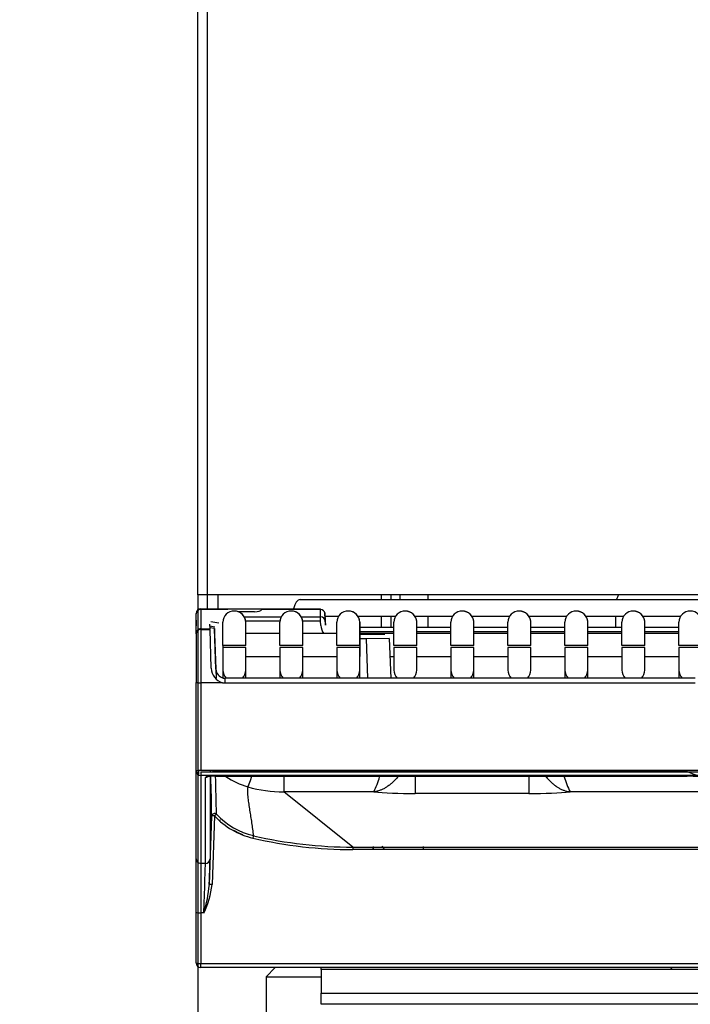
# Model space of a CAD drawing. Header units: millimetres. Extents: x 0 to 287, y 0 to 200.
# Tile 15 of 54: x 29 to 36, y 128 to 139. Entities that reach past the tile are written whole.
import ezdxf
from ezdxf.enums import TextEntityAlignment as Align

# ---------------------------------------------------------------- set-up
doc = ezdxf.new("R2010")
doc.units = ezdxf.units.MM
doc.layers.add('130.191_BW4C_CTM', color=7, linetype='Continuous')
doc.layers.add('Défaut', color=7, linetype='Continuous')
doc.styles.add('SEACAD_Arial', font='arial.ttf')
doc.dimstyles.new('ISO', dxfattribs={"dimtxt": 3, "dimasz": 3, "dimexe": 1.5, "dimexo": 0, "dimgap": 1.5, "dimtad": 1, "dimdec": 0, "dimlfac": 10, "dimtxsty": 'SEACAD_Arial', "dimblk1": '_SE_FILLED', "dimblk2": '_SE_FILLED', "dimsah": 1, "dimcen": 1.5, "dimazin": 0, "dimtfac": 1, "dimtdec": 3, "dimtmove": 0, "dimatfit": 3, "dimfxl": 1, "dimtolj": 1, "dimarcsym": 0})

# ---------------------------------------------------------------- blocks, each defined once
blk = doc.blocks.new('SE')
at = {"layer": '130.191_BW4C_CTM', "color": 7, "linetype": 'Continuous'}
for p, q in [((30.838, 132.403), (30.838, 170.853)), ((30.938, 170.853), (30.938, 132.403)), ((30.938, 132.403), (30.838, 132.403)), ((30.938, 132.403), (30.938, 132.246)), ((47.478, 132.403), (30.938, 132.403)), ((31.058, 132.246), (31.058, 132.403)), ((31.949, 132.353), (47.368, 132.353)), ((32.83, 132.403), (32.83, 132.353)), ((32.938, 132.353), (32.938, 132.403)), ((33.038, 132.353), (33.038, 132.403)), ((33.338, 132.403), (33.338, 132.353)), ((30.818, 132.199), (30.818, 132.203)), ((30.818, 132.203), (30.818, 132.203)), ((30.818, 132.203), (30.818, 132.2)), ((30.868, 132.253), (31.162, 132.253)), ((30.868, 132.246), (30.868, 132.035)), ((31.162, 132.246), (30.868, 132.246)), ((31.162, 132.253), (31.222, 132.253)), ((31.162, 132.244), (31.162, 132.246)), ((31.222, 132.253), (31.454, 132.253)), ((31.453, 132.221), (31.273, 132.221)), ((31.454, 132.253), (31.534, 132.253)), ((32.17, 132.246), (31.532, 132.246)), ((31.534, 132.253), (32.169, 132.253)), ((31.534, 132.253), (31.534, 132.252)), ((32.17, 132.246), (32.169, 132.253)), ((32.172, 132.165), (32.17, 132.246)), ((32.219, 132.205), (32.219, 132.205)), ((32.219, 132.205), (32.219, 132.201)), ((32.224, 132.074), (32.219, 132.205)), ((30.818, 131.989), (30.818, 132.199)), ((30.818, 132.128), (30.818, 132.067)), ((31.063, 132.098), (30.978, 132.111)), ((31.058, 132.095), (31.058, 132.098)), ((31.341, 132.165), (31.744, 132.165)), ((31.729, 132.118), (31.357, 132.118)), ((31.961, 132.165), (32.172, 132.165)), ((32.172, 132.118), (31.977, 132.118)), ((32.172, 132.118), (32.172, 132.165)), ((32.174, 132.073), (32.172, 132.118)), ((32.219, 132.201), (32.222, 132.12)), ((32.22, 132.173), (32.369, 132.173)), ((32.222, 132.12), (32.224, 132.074)), ((32.575, 132.173), (32.989, 132.173)), ((32.83, 132.173), (32.83, 132.053)), ((32.938, 132.053), (32.938, 132.173)), ((33.196, 132.173), (33.609, 132.173)), ((33.338, 132.173), (33.338, 132.053)), ((33.816, 132.173), (34.229, 132.173)), ((34.436, 132.173), (34.849, 132.173)), ((35.056, 132.173), (35.469, 132.173)), ((35.378, 132.173), (35.378, 132.053)), ((35.676, 132.173), (36.089, 132.173)), ((30.818, 131.989), (30.818, 131.98)), ((30.818, 131.98), (30.818, 131.989)), ((30.847, 132.024), (30.847, 132.031)), ((30.868, 132.035), (30.969, 132.035)), ((30.868, 132.028), (30.969, 132.028)), ((30.969, 132.035), (30.967, 132.084)), ((30.968, 132.066), (31.02, 132.056)), ((30.969, 132.048), (31.017, 132.041)), ((30.983, 131.607), (30.969, 132.028)), ((31.033, 131.597), (31.017, 132.039)), ((31.017, 132.039), (31.019, 131.991)), ((31.019, 131.991), (31.019, 131.98)), ((32.224, 132.074), (32.224, 132.074)), ((32.598, 132.053), (32.968, 132.053)), ((32.968, 132.003), (32.598, 132.003)), ((33.218, 132.053), (33.588, 132.053)), ((33.588, 132.003), (33.218, 132.003)), ((33.838, 132.053), (34.208, 132.053)), ((34.208, 132.003), (33.838, 132.003)), ((34.458, 132.053), (34.828, 132.053)), ((34.828, 132.003), (34.458, 132.003)), ((35.078, 132.053), (35.448, 132.053)), ((35.448, 132.003), (35.078, 132.003)), ((35.698, 132.053), (36.068, 132.053)), ((36.068, 132.003), (35.698, 132.003)), ((31.019, 131.98), (31.019, 131.98)), ((31.019, 131.98), (31.033, 131.597)), ((31.728, 131.983), (31.358, 131.983)), ((32.348, 131.983), (31.978, 131.983)), ((32.598, 131.983), (32.598, 131.733)), ((32.968, 131.983), (32.598, 131.983)), ((32.598, 131.978), (32.669, 131.978)), ((32.669, 131.928), (32.598, 131.928)), ((32.669, 131.978), (32.869, 131.978)), ((32.919, 131.93), (32.669, 131.928)), ((32.684, 131.499), (32.669, 131.928)), ((32.869, 131.978), (32.869, 131.978)), ((32.919, 131.93), (32.934, 131.499)), ((33.588, 131.983), (33.218, 131.983)), ((34.208, 131.983), (33.838, 131.983)), ((34.828, 131.983), (34.458, 131.983)), ((35.448, 131.983), (35.078, 131.983)), ((36.068, 131.983), (35.698, 131.983)), ((31.358, 131.853), (31.108, 131.853)), ((31.108, 131.853), (31.108, 131.833)), ((31.358, 131.833), (31.108, 131.833)), ((31.108, 131.833), (31.108, 131.587)), ((31.358, 131.587), (31.358, 131.833)), ((31.978, 131.853), (31.728, 131.853)), ((31.978, 131.833), (31.728, 131.833)), ((31.728, 131.833), (31.728, 131.587)), ((31.978, 131.587), (31.978, 131.833)), ((32.598, 131.853), (32.348, 131.853)), ((32.598, 131.833), (32.348, 131.833)), ((32.348, 131.833), (32.348, 131.587)), ((32.598, 131.587), (32.598, 131.833)), ((33.218, 131.853), (32.968, 131.853)), ((33.218, 131.833), (32.968, 131.833)), ((32.968, 131.833), (32.968, 131.587)), ((33.218, 131.587), (33.218, 131.833)), ((33.838, 131.853), (33.588, 131.853)), ((33.838, 131.833), (33.588, 131.833)), ((33.588, 131.833), (33.588, 131.587)), ((33.838, 131.587), (33.838, 131.833)), ((34.458, 131.853), (34.208, 131.853)), ((34.458, 131.833), (34.208, 131.833)), ((34.208, 131.833), (34.208, 131.587)), ((34.458, 131.587), (34.458, 131.833)), ((35.078, 131.853), (34.828, 131.853)), ((35.078, 131.833), (34.828, 131.833)), ((34.828, 131.833), (34.828, 131.587)), ((35.078, 131.587), (35.078, 131.833)), ((35.698, 131.853), (35.448, 131.853)), ((35.698, 131.833), (35.448, 131.833)), ((35.448, 131.833), (35.448, 131.587)), ((35.698, 131.587), (35.698, 131.833)), ((36.318, 131.853), (36.068, 131.853)), ((36.318, 131.833), (36.068, 131.833)), ((36.068, 131.833), (36.068, 131.587)), ((31.358, 131.733), (31.728, 131.733)), ((31.978, 131.733), (32.348, 131.733)), ((32.926, 131.733), (32.968, 131.733)), ((33.218, 131.733), (33.588, 131.733)), ((33.838, 131.733), (34.208, 131.733)), ((34.458, 131.733), (34.828, 131.733)), ((35.078, 131.733), (35.448, 131.733)), ((35.698, 131.733), (36.068, 131.733)), ((31.033, 131.597), (31.036, 131.499)), ((31.108, 131.587), (31.108, 131.503)), ((31.358, 131.499), (31.358, 131.587)), ((31.728, 131.587), (31.728, 131.499)), ((31.978, 131.499), (31.978, 131.587)), ((32.348, 131.587), (32.348, 131.499)), ((32.598, 131.499), (32.598, 131.587)), ((33.588, 131.587), (33.588, 131.499)), ((33.838, 131.499), (33.838, 131.587)), ((34.828, 131.587), (34.828, 131.499)), ((35.078, 131.499), (35.078, 131.587)), ((36.068, 131.587), (36.068, 131.499)), ((31.133, 131.446), (31.133, 131.499)), ((36.244, 131.499), (31.133, 131.499)), ((30.818, 130.489), (30.818, 131.452)), ((30.868, 131.449), (30.868, 130.495)), ((31.104, 131.449), (30.868, 131.449)), ((36.244, 131.446), (31.133, 131.446)), ((30.818, 129.535), (30.818, 130.489)), ((30.818, 130.489), (30.818, 130.486)), ((30.818, 130.489), (30.818, 130.489)), ((30.847, 130.443), (30.847, 130.494)), ((47.718, 130.495), (30.868, 130.495)), ((30.97, 130.495), (30.97, 130.482)), ((31.02, 130.485), (31.02, 130.495)), ((30.868, 130.482), (47.718, 130.482)), ((30.868, 130.482), (30.868, 130.439)), ((47.718, 130.439), (30.868, 130.439)), ((30.868, 130.439), (30.868, 129.486)), ((30.919, 129.486), (30.919, 130.42)), ((30.969, 130.431), (30.969, 129.534)), ((36.157, 130.485), (31.02, 130.485)), ((31.02, 130.433), (36.157, 130.433)), ((31.77, 130.431), (31.77, 130.263)), ((33.2, 130.433), (33.2, 130.244)), ((34.436, 130.433), (34.436, 130.244)), ((32.749, 130.263), (31.77, 130.263)), ((32.522, 129.662), (31.77, 130.263)), ((34.436, 130.244), (33.2, 130.244)), ((43.699, 130.263), (34.886, 130.263)), ((30.962, 129.254), (30.987, 129.998)), ((31.017, 130.001), (30.992, 129.257)), ((31.074, 129.957), (31.073, 129.941)), ((32.522, 129.662), (32.522, 129.636)), ((32.522, 129.662), (46.063, 129.662)), ((46.063, 129.636), (32.522, 129.636)), ((33.292, 129.636), (33.289, 129.668)), ((30.818, 128.952), (30.818, 129.535)), ((30.868, 129.486), (30.919, 129.486)), ((30.868, 129.486), (30.868, 128.946)), ((30.818, 128.403), (30.818, 128.952)), ((30.901, 128.946), (30.868, 128.946)), ((30.868, 128.946), (30.868, 128.398)), ((30.818, 128.403), (30.818, 128.403)), ((30.818, 128.401), (30.818, 128.401)), ((30.868, 128.398), (30.868, 128.397)), ((30.868, 128.397), (47.718, 128.397)), ((30.868, 128.353), (30.868, 128.397)), ((47.718, 128.353), (30.868, 128.353)), ((31.678, 128.353), (31.578, 128.253)), ((32.178, 128.333), (32.178, 128.353)), ((35.998, 128.333), (35.978, 128.353)), ((31.578, 128.253), (32.178, 128.253)), ((31.578, 128.253), (31.578, 127.053)), ((32.178, 128.333), (32.178, 128.073)), ((46.558, 128.333), (32.178, 128.333)), ((32.178, 127.953), (32.178, 128.073)), ((32.178, 128.073), (46.558, 128.073)), ((46.558, 127.953), (32.178, 127.953))]:
    blk.add_line(p, q, dxfattribs=at)
for centre, radius, start, end in [((30.868, 132.203), 0.05, 90, 180), ((30.868, 132.203), 0.05, 90, 180), ((31.233, 132.103), 0.125, 90, 178.2297), ((31.233, 132.103), 0.125, 90.0007, 178.2395), ((31.233, 132.103), 0.125, 3.0803, 90), ((31.233, 132.103), 0.125, 0, 90), ((31.512, 132.255), 0.022, 335.052, 351.9191), ((31.853, 132.103), 0.125, 90, 178.2297), ((31.853, 132.103), 0.125, 90.0007, 178.2395), ((31.853, 132.103), 0.125, 3.0803, 90), ((31.853, 132.103), 0.125, 0, 90), ((32.473, 132.103), 0.125, 90, 178.2297), ((32.473, 132.103), 0.125, 90.0007, 178.2395), ((32.473, 132.103), 0.125, 3.0803, 90), ((32.473, 132.103), 0.125, 1.3768, 90), ((32.473, 132.103), 0.125, 1.3759, 89.9994), ((33.093, 132.103), 0.125, 90, 178.2297), ((33.093, 132.103), 0.125, 90.0007, 178.2395), ((33.093, 132.103), 0.125, 3.0803, 90), ((33.093, 132.103), 0.125, 354.8432, 90), ((33.713, 132.103), 0.125, 90, 178.2297), ((33.713, 132.103), 0.125, 90.0007, 178.2395), ((33.713, 132.103), 0.125, 3.0803, 90), ((33.713, 132.103), 0.125, 354.8432, 90), ((34.333, 132.103), 0.125, 90, 178.2297), ((34.333, 132.103), 0.125, 90.0007, 178.2395), ((34.333, 132.103), 0.125, 3.0803, 90), ((34.333, 132.103), 0.125, 354.8432, 90), ((34.953, 132.103), 0.125, 90, 178.2297), ((34.953, 132.103), 0.125, 90.0007, 178.2395), ((34.953, 132.103), 0.125, 3.0803, 90), ((34.953, 132.103), 0.125, 354.8432, 90), ((35.573, 132.103), 0.125, 90, 178.2297), ((35.573, 132.103), 0.125, 90.0007, 178.2395), ((35.573, 132.103), 0.125, 3.0803, 90), ((35.573, 132.103), 0.125, 354.8432, 90), ((36.193, 132.103), 0.125, 90, 178.2297), ((36.193, 132.103), 0.125, 90.0007, 178.2395), ((36.193, 132.103), 0.125, 3.0803, 90), ((16.748, 131.985), 14.36, 359.474, 0.487), ((17.368, 131.985), 14.36, 359.474, 0.487), ((17.988, 131.985), 14.36, 359.474, 0.487), ((66.918, 131.985), 34.321, 179.7982, 180.0102), ((18.608, 131.985), 14.36, 359.474, 0.487), ((19.228, 131.985), 14.36, 359.474, 0.487), ((19.848, 131.985), 14.36, 359.474, 0.487), ((20.468, 131.985), 14.36, 359.474, 0.487), ((21.088, 131.985), 14.36, 359.474, 0.487), ((21.708, 131.985), 14.36, 359.474, 0.487), ((30.868, 131.978), 0.05, 90, 180), ((32.324, 132.078), 0.15, 182.0076, 219.2965), ((31.149, 131.609), 0.166, 180.7008, 254.4216), ((31.138, 131.602), 0.106, 182.6592, 256.5748), ((-37.602, 128.699), 68.602, 1.08533, 1.4462), ((-40.225, 128.626), 71.278, 1.49327, 1.49535), ((-40.225, 128.626), 71.278, 1.11905, 1.45354), ((31.601, 131.086), 0.8, 235.043, 254.0207), ((31.897, 130.694), 0.955, 333.1405, 343.7394), ((35.738, 130.694), 0.955, 196.2612, 206.8606), ((36.479, 131.201), 0.785, 245.7727, 265.5699), ((36.124, 127.484), 2.949, 84.2759, 89.3636), ((31.765, 131.652), 1.389, 253.9409, 270.214), ((31.622, 130.567), 0.828, 223.1403, 256.9088), ((31.622, 130.564), 0.798, 223.1235, 256.8953), ((31.621, 130.539), 0.798, 240.1689, 247.9512), ((32.523, 134.448), 4.813, 256.9223, 269.9899), ((32.524, 134.448), 4.786, 256.9251, 269.9835), ((33.237, 129.889), 0.45, 208.0736, 214.4528), ((30.091, 129.349), 0.905, 333.519, 354.1369), ((29.504, 129.379), 1.463, 342.7834, 355.1202), ((30.868, 128.403), 0.05, 182.0076, 270), ((30.868, 128.403), 0.05, 182.0076, 270)]:
    blk.add_arc(centre, radius, start, end, dxfattribs=at)
for centre, major_axis, ratio, start_param, end_param in [((31.949, 132.173), (0, 0.18), 0.444444, 0, 1.110242), ((35.878, 132.277), (0.5, 0), 0.707107, 2.776999, 2.924795), ((30.868, 132.199), (-0.05, 0), 0.927184, 4.7124, 6.283185), ((31.454, 132.252), (0.0801, 0.0003), 0.387539, 4.699296, 6.062536), ((32.17, 132.199), (-0.05, -0.0018), 0.927104, 3.141593, 4.679912), ((32.172, 132.118), (-0.05, -0.0018), 0.927104, 3.141593, 4.679912), ((30.868, 131.989), (0.05, 0), 0.927184, 1.570807, 3.141604), ((30.868, 131.478), (0, 0.55), 0.000004, 0, 1.623156), ((30.818, 131.478), (0, -0.5), 0.000004, 3.141593, 4.764749), ((31.233, 131.587), (0.125, 0), 0.984808, 3.139157, 3.936399), ((31.233, 131.587), (0.125, 0), 0.984808, 5.488332, 6.283185), ((31.853, 131.587), (0.125, 0), 0.984808, 3.139157, 3.936399), ((31.853, 131.587), (0.125, 0), 0.984808, 5.488332, 6.283185), ((32.473, 131.587), (0.125, 0), 0.984808, 3.139157, 3.936399), ((32.473, 131.587), (0.125, 0), 0.984808, 5.488332, 6.283185), ((33.093, 131.587), (0.125, 0), 0.984808, 3.139157, 3.936399), ((33.093, 131.587), (0.125, 0), 0.984808, 5.488332, 6.283185), ((33.713, 131.587), (0.125, 0), 0.984808, 3.139157, 3.936399), ((33.713, 131.587), (0.125, 0), 0.984808, 5.488332, 6.283185), ((34.333, 131.587), (0.125, 0), 0.984808, 3.139157, 3.936399), ((34.333, 131.587), (0.125, 0), 0.984808, 5.488332, 6.283185), ((34.953, 131.587), (0.125, 0), 0.984808, 3.139157, 3.936399), ((34.953, 131.587), (0.125, 0), 0.984808, 5.488332, 6.283185), ((35.573, 131.587), (0.125, 0), 0.984808, 3.139157, 3.936399), ((35.573, 131.587), (0.125, 0), 0.984808, 5.488332, 6.283185), ((36.193, 131.587), (0.125, 0), 0.984808, 3.139157, 3.936399), ((31.132, 131.606), (0.003, -0.109), 0.91562, 6.061611, 6.25369), ((30.868, 131.452), (0.05, 0), 0.052336, 3.141589, 4.712385), ((31.132, 131.604), (0.005, -0.157), 0.95232, 6.062475, 6.254555), ((30.868, 130.489), (0.05, 0), 0.123749, 1.570801, 3.141597), ((30.868, 130.489), (0.05, 0), 0.992546, 3.141559, 4.712355), ((31.019, 130.42), (-0.1, 0), 0.123668, 4.706101, 6.283093), ((30.919, 130.47), (-0.05, 0), 0.992546, 1.570763, 2.169382), ((31.019, 130.47), (0.0501, 0.0021), 0.29831, 1.545744, 2.038713), ((31.532, 130.844), (-0.153, -0.528), 0.034065, 0.06654, 0.687365), ((33.204, 130.298), (-0.6, 0), 0.089045, 0.710884, 1.563422), ((34.431, 130.298), (0.6, 0), 0.089045, 4.719772, 5.572309), ((31.017, 129.997), (0.03, 0.0006), 0.996897, 0.740493, 3.086278), ((31.017, 129.997), (-0.03, 0.001), 0.121796, 4.716636, 6.2788), ((31.017, 129.997), (0.0219, 0.0205), 0.089153, 0.053348, 1.487278), ((31.434, 129.757), (0.0068, 0.0292), 0.027679, 0.077527, 1.451785), ((32.758, 129.969), (0.003, 0.5), 0.034703, -4.070308, -3.980609), ((30.868, 129.535), (0.05, 0), 0.992546, 3.141559, 4.712355), ((30.919, 129.535), (0.05, 0), 0.992546, 4.712355, 6.247465), ((30.945, 128.869), (0.024, 0.67), 0.00435, -0.956973, -0.122019), ((30.895, 128.87), (0.024, 0.62), 0.004699, -1.448443, -0.121993), ((30.992, 129.253), (-0.03, 0.001), 0.121796, 4.716636, 6.2788), ((30.868, 128.952), (0.05, 0), 0.121869, 3.141588, 4.712385), ((30.868, 128.404), (-0.05, -0.0009), 0.121832, 0.002131, 1.568657)]:
    blk.add_ellipse(centre, major_axis=major_axis, ratio=ratio, start_param=start_param, end_param=end_param, dxfattribs=at)
for points, knots in [([(31.358, 131.853), (31.358, 131.872), (31.358, 131.917), (31.358, 131.994), (31.358, 132.063), (31.358, 132.093), (31.358, 132.101), (31.358, 132.102), (31.358, 132.103), (31.358, 132.103), (31.358, 132.103), (31.358, 132.103)], [0, 0, 0, 0, 0.0887727, 0.2468593, 0.4074652, 0.5681903, 0.6176918, 0.6424526, 0.654834, 0.6610246, 0.6617855, 0.6617855, 0.6617855, 0.6617855]), ([(31.978, 131.853), (31.978, 131.872), (31.978, 131.917), (31.978, 131.994), (31.978, 132.063), (31.978, 132.093), (31.978, 132.101), (31.978, 132.102), (31.978, 132.103), (31.978, 132.103), (31.978, 132.103), (31.978, 132.103)], [0, 0, 0, 0, 0.0887727, 0.2468593, 0.4074652, 0.5681903, 0.6176918, 0.6424526, 0.654834, 0.6610246, 0.6617855, 0.6617855, 0.6617855, 0.6617855]), ([(32.598, 131.853), (32.598, 131.872), (32.598, 131.917), (32.598, 131.994), (32.598, 132.063), (32.598, 132.093), (32.598, 132.101), (32.598, 132.102), (32.598, 132.103), (32.598, 132.103), (32.598, 132.103), (32.598, 132.103)], [0, 0, 0, 0, 0.0887727, 0.2468593, 0.4074652, 0.5681903, 0.6176918, 0.6424526, 0.654834, 0.6610246, 0.6617855, 0.6617855, 0.6617855, 0.6617855]), ([(33.218, 131.853), (33.218, 131.872), (33.218, 131.917), (33.218, 131.994), (33.218, 132.063), (33.218, 132.093), (33.218, 132.101), (33.218, 132.102), (33.218, 132.103), (33.218, 132.103), (33.218, 132.103), (33.218, 132.103)], [0, 0, 0, 0, 0.0887727, 0.2468593, 0.4074652, 0.5681903, 0.6176918, 0.6424526, 0.654834, 0.6610246, 0.6617855, 0.6617855, 0.6617855, 0.6617855]), ([(33.838, 131.853), (33.838, 131.872), (33.838, 131.917), (33.838, 131.994), (33.838, 132.063), (33.838, 132.093), (33.838, 132.101), (33.838, 132.102), (33.838, 132.103), (33.838, 132.103), (33.838, 132.103), (33.838, 132.103)], [0, 0, 0, 0, 0.0887727, 0.2468593, 0.4074652, 0.5681903, 0.6176918, 0.6424526, 0.654834, 0.6610246, 0.6617855, 0.6617855, 0.6617855, 0.6617855]), ([(34.458, 131.853), (34.458, 131.872), (34.458, 131.917), (34.458, 131.994), (34.458, 132.063), (34.458, 132.093), (34.458, 132.101), (34.458, 132.102), (34.458, 132.103), (34.458, 132.103), (34.458, 132.103), (34.458, 132.103)], [0, 0, 0, 0, 0.0887727, 0.2468593, 0.4074652, 0.5681903, 0.6176918, 0.6424526, 0.654834, 0.6610246, 0.6617855, 0.6617855, 0.6617855, 0.6617855]), ([(35.078, 131.853), (35.078, 131.872), (35.078, 131.917), (35.078, 131.994), (35.078, 132.063), (35.078, 132.093), (35.078, 132.101), (35.078, 132.102), (35.078, 132.103), (35.078, 132.103), (35.078, 132.103), (35.078, 132.103)], [0, 0, 0, 0, 0.0887727, 0.2468593, 0.4074652, 0.5681903, 0.6176918, 0.6424526, 0.654834, 0.6610246, 0.6617855, 0.6617855, 0.6617855, 0.6617855]), ([(35.698, 131.853), (35.698, 131.872), (35.698, 131.917), (35.698, 131.994), (35.698, 132.063), (35.698, 132.093), (35.698, 132.101), (35.698, 132.102), (35.698, 132.103), (35.698, 132.103), (35.698, 132.103), (35.698, 132.103)], [0, 0, 0, 0, 0.0887727, 0.2468593, 0.4074652, 0.5681903, 0.6176918, 0.6424526, 0.654834, 0.6610246, 0.6617855, 0.6617855, 0.6617855, 0.6617855]), ([(33.012, 130.426), (33.012, 130.426), (33.012, 130.426), (33.01, 130.424), (33.004, 130.417), (32.999, 130.41), (32.984, 130.395), (32.965, 130.375), (32.945, 130.357), (32.925, 130.341), (32.915, 130.333), (32.903, 130.325), (32.902, 130.324), (32.899, 130.322), (32.898, 130.321), (32.894, 130.318), (32.886, 130.313), (32.879, 130.309), (32.863, 130.299), (32.842, 130.289), (32.811, 130.276), (32.79, 130.27), (32.777, 130.267), (32.775, 130.267), (32.77, 130.266), (32.767, 130.265), (32.762, 130.264), (32.758, 130.264), (32.754, 130.263), (32.752, 130.263), (32.751, 130.263), (32.75, 130.263), (32.75, 130.263), (32.75, 130.263), (32.749, 130.263), (32.749, 130.263)], [0.459244, 0.459244, 0.459244, 0.459244, 0.4609375, 0.4609375, 0.46875, 0.5, 0.5, 0.5625, 0.625, 0.625, 0.6875, 0.6875, 0.6953125, 0.6953125, 0.703125, 0.703125, 0.71875, 0.75, 0.75, 0.8125, 0.875, 0.9375, 0.9375, 0.953125, 0.953125, 0.96875, 0.96875, 0.984375, 0.9921875, 0.9960937, 0.9970703, 0.9970703, 0.9980469, 0.9980469, 1, 1, 1, 1]), ([(34.623, 130.426), (34.623, 130.426), (34.624, 130.426), (34.625, 130.424), (34.631, 130.417), (34.637, 130.41), (34.651, 130.395), (34.67, 130.375), (34.69, 130.357), (34.71, 130.341), (34.72, 130.333), (34.732, 130.325), (34.733, 130.324), (34.736, 130.322), (34.737, 130.321), (34.741, 130.318), (34.749, 130.313), (34.757, 130.309), (34.772, 130.299), (34.793, 130.289), (34.824, 130.276), (34.845, 130.27), (34.858, 130.267), (34.86, 130.267), (34.866, 130.266), (34.868, 130.265), (34.873, 130.264), (34.877, 130.264), (34.882, 130.263), (34.884, 130.263), (34.885, 130.263), (34.885, 130.263), (34.885, 130.263), (34.885, 130.263), (34.886, 130.263), (34.886, 130.263)], [0.459244, 0.459244, 0.459244, 0.459244, 0.4609375, 0.4609375, 0.46875, 0.5, 0.5, 0.5625, 0.625, 0.625, 0.6875, 0.6875, 0.6953125, 0.6953125, 0.703125, 0.703125, 0.71875, 0.75, 0.75, 0.8125, 0.875, 0.9375, 0.9375, 0.953125, 0.953125, 0.96875, 0.96875, 0.984375, 0.9921875, 0.9960937, 0.9970703, 0.9970703, 0.9980469, 0.9980469, 1, 1, 1, 1]), ([(31.381, 130.317), (31.38, 130.312), (31.379, 130.308), (31.377, 130.298), (31.377, 130.293), (31.376, 130.284), (31.376, 130.279), (31.376, 130.269), (31.376, 130.264), (31.376, 130.253), (31.376, 130.248), (31.377, 130.238), (31.378, 130.227), (31.379, 130.211), (31.381, 130.201), (31.382, 130.185), (31.384, 130.174), (31.387, 130.152), (31.388, 130.141), (31.392, 130.119), (31.393, 130.108), (31.397, 130.085), (31.398, 130.074), (31.402, 130.052), (31.404, 130.04), (31.407, 130.018), (31.409, 130.006), (31.414, 129.972), (31.418, 129.949), (31.425, 129.903), (31.428, 129.88), (31.434, 129.833), (31.438, 129.81), (31.441, 129.786)], [0, 0, 0, 0, 0.03125, 0.03125, 0.0625, 0.0625, 0.09375, 0.09375, 0.125, 0.125, 0.15625, 0.15625, 0.1875, 0.21875, 0.25, 0.25, 0.3125, 0.3125, 0.375, 0.375, 0.4375, 0.4375, 0.5, 0.5, 0.5625, 0.5625, 0.625, 0.625, 0.75, 0.75, 0.875, 0.875, 1, 1, 1, 1]), ([(32.744, 129.635), (32.744, 129.637), (32.744, 129.639), (32.744, 129.648), (32.744, 129.654), (32.744, 129.66)], [0.73614186, 0.73614186, 0.73614186, 0.73614186, 0.75, 0.75, 0.78633322, 0.78633322, 0.78633322, 0.78633322])]:
    blk.add_open_spline(points, degree=3, knots=knots, dxfattribs=at)
blk = doc.blocks.new('DMBLK17')
at = {"layer": 'Défaut', "linetype": 'Continuous'}
for points in [[(33.838, 106.49), (33.838, 107.49), (30.838, 106.99)], [(84.618, 106.49), (87.618, 106.99), (84.618, 107.49)]]:
    blk.add_hatch(color=7, dxfattribs=at).paths.add_polyline_path(points)
at = {"layer": 'Défaut', "color": 7, "linetype": 'Continuous'}
for p, q in [((30.838, 132.403), (30.838, 105.49)), ((87.618, 128.508), (87.618, 105.49)), ((30.838, 106.99), (87.618, 106.99))]:
    blk.add_line(p, q, dxfattribs=at)
at = {"layer": 'Défaut', "color": 7, "linetype": 'Continuous', "style": 'SEACAD_Arial'}
blk.add_text('568', height=3, dxfattribs=at).set_placement((55.707, 110.74), align=Align.TOP_LEFT)
blk = doc.blocks.new('_SE_FILLED')
at = {"color": 0}
blk.add_line((0, 0), (-1, 0), dxfattribs=at)
blk.add_solid([(0, 0), (-1, -0.1665), (-1, 0.1665), (0, 0)], dxfattribs=at)
blk = doc.blocks.new('DMBLK21')
at = {"layer": 'Défaut', "linetype": 'Continuous'}
for points in [[(27.838, 115.498), (30.838, 115.998), (27.838, 116.498)], [(36.828, 115.498), (36.828, 116.498), (33.828, 115.998)]]:
    blk.add_hatch(color=7, dxfattribs=at).paths.add_polyline_path(points)
at = {"layer": 'Défaut', "color": 7, "linetype": 'Continuous'}
for p, q in [((30.838, 132.403), (30.838, 114.498)), ((33.828, 122.653), (33.828, 114.498)), ((20.399, 115.998), (39.828, 115.998))]:
    blk.add_line(p, q, dxfattribs=at)
at = {"layer": 'Défaut', "color": 7, "linetype": 'Continuous', "style": 'SEACAD_Arial'}
blk.add_text('30', height=3, dxfattribs=at).set_placement((21.449, 119.748), align=Align.TOP_LEFT)

msp = doc.modelspace()

# ---------------------------------------------------------------- block references
at = {"layer": 'Défaut'}
msp.add_blockref('SE', (0, 0), dxfattribs=at)

# ---------------------------------------------------------------- dimensions: what is measured, and where the dimension line sits
at = {"layer": 'Défaut', "color": 7, "linetype": 'Continuous'}
for base, p2, picture, middle in [((33.8278, 115.9983), (33.8278, 122.653), 'DMBLK21', (27.1945, 115.9983)), ((87.6183, 106.9901), (87.6183, 128.508), 'DMBLK17', (59.2283, 106.9901))]:
    dim = msp.add_linear_dim(base=base, p1=(30.8383, 132.403), p2=p2, text='\\A1;<>', dimstyle='ISO', dxfattribs=at)
    dim.commit()
    dim.dimension.update_dxf_attribs({"geometry": picture, "text_midpoint": middle, "dimtype": 160})

doc.saveas('drawing.dxf')
